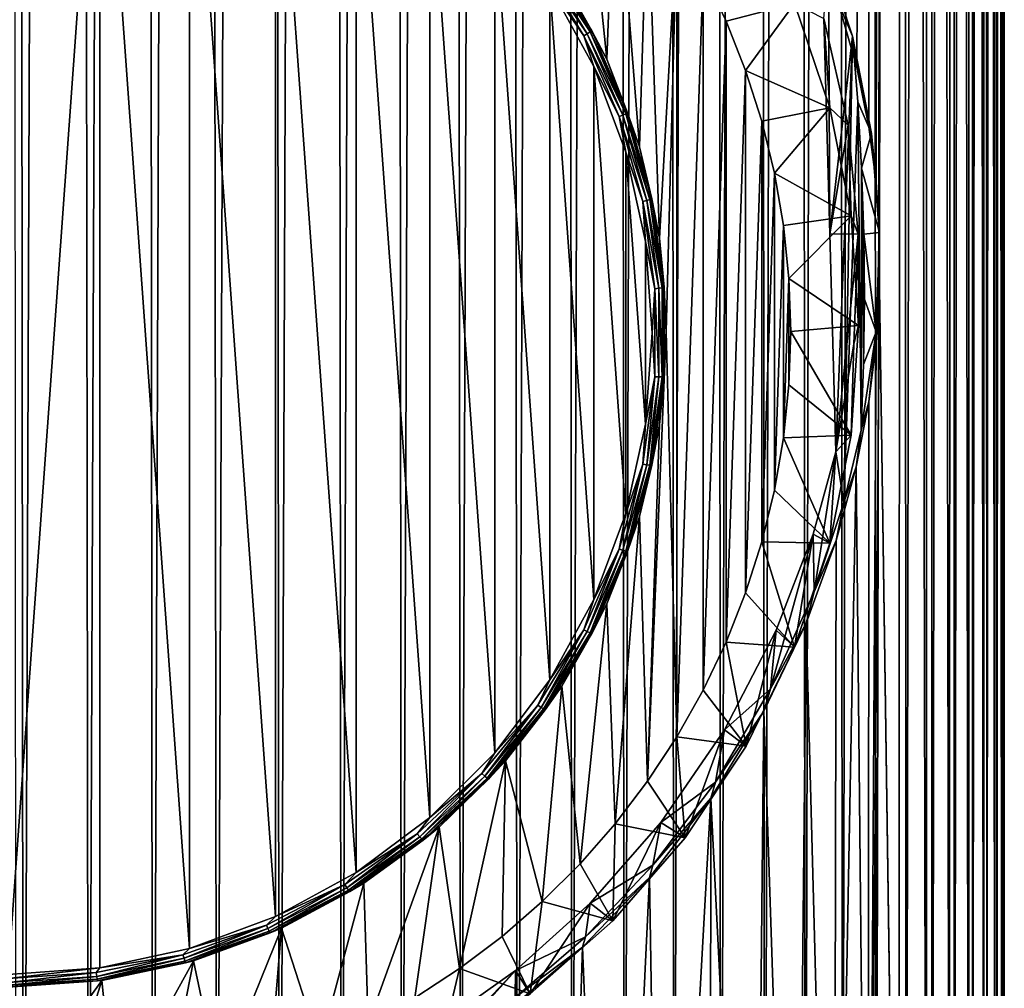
# Model space of a CAD drawing. Header units: metres. Extents: x -24 to 73, y -230 to 24.
# Tile 7 of 52: x 0 to 14, y -219 to -206. Entities that reach past the tile are written whole.
import ezdxf

# ---------------------------------------------------------------- set-up
doc = ezdxf.new("R2010")
doc.units = ezdxf.units.M
doc.layers.add('solid_SIDE_LEVER_10_541_032_SW0001', color=7, linetype='CONTINUOUS')

msp = doc.modelspace()

# ---------------------------------------------------------------- linework, layer by layer
at = {"layer": 'solid_SIDE_LEVER_10_541_032_SW0001'}
for points in [[(0, -42.940929, 271.296661), (0.109217, -228.227997, 277.766602), (0.218427, -228.228043, 277.76535)], [(0.915644, -42.941975, 271.266724), (0, -42.940929, 271.296661), (0.218427, -228.228043, 277.76535)], [(0.915644, -42.941975, 271.266724), (0.218427, -228.228043, 277.76535), (1.128956, -228.229584, 277.721466)], [(1.827367, -42.94511, 271.176971), (0.915644, -42.941975, 271.266724), (1.128956, -228.229584, 277.721466)], [(1.827367, -42.94511, 271.176971), (1.128956, -228.229584, 277.721466), (2.034698, -228.23317, 277.6185)], [(2.731265, -42.950317, 271.027832), (1.827367, -42.94511, 271.176971), (2.034698, -228.23317, 277.6185)], [(2.731265, -42.950317, 271.027832), (2.034698, -228.23317, 277.6185), (2.931814, -228.238815, 277.456818)], [(3.623467, -42.957577, 270.819916), (2.731265, -42.950317, 271.027832), (2.931814, -228.238815, 277.456818)], [(3.623467, -42.957577, 270.819916), (2.931814, -228.238815, 277.456818), (3.8165, -228.24649, 277.237122)], [(4.500153, -42.966858, 270.554138), (3.623467, -42.957577, 270.819916), (3.8165, -228.24649, 277.237122)], [(4.500153, -42.966858, 270.554138), (3.8165, -228.24649, 277.237122), (4.685004, -228.256165, 276.960358)], [(5.357568, -42.978123, 270.231628), (4.500153, -42.966858, 270.554138), (4.685004, -228.256165, 276.960358)], [(5.357568, -42.978123, 270.231628), (4.685004, -228.256165, 276.960358), (5.533646, -228.267776, 276.627716)], [(6.192042, -42.991318, 269.85376), (5.357568, -42.978123, 270.231628), (5.533646, -228.267776, 276.627716)], [(6.192042, -42.991318, 269.85376), (5.533646, -228.267776, 276.627716), (6.358826, -228.281296, 276.24057)], [(7, -43.00639, 269.42218), (6.192042, -42.991318, 269.85376), (6.358826, -228.281296, 276.24057)], [(7, -43.00639, 269.42218), (6.358826, -228.281296, 276.24057), (7.157046, -228.296661, 275.800568)], [(7.777983, -43.023273, 268.93869), (7, -43.00639, 269.42218), (7.157046, -228.296661, 275.800568)], [(7.777983, -43.023273, 268.93869), (7.157046, -228.296661, 275.800568), (7.924923, -228.313812, 275.30957)], [(8.52266, -43.041897, 268.405396), (7.777983, -43.023273, 268.93869), (7.924923, -228.313812, 275.30957)], [(8.52266, -43.041897, 268.405396), (7.924923, -228.313812, 275.30957), (8.6592, -228.332657, 274.769684)], [(9.230842, -43.06218, 267.824554), (8.52266, -43.041897, 268.405396), (8.6592, -228.332657, 274.769684)], [(9.230842, -43.06218, 267.824554), (8.6592, -228.332657, 274.769684), (9.356764, -228.353134, 274.183197)], [(9.899495, -43.084034, 267.198669), (9.230842, -43.06218, 267.824554), (9.356764, -228.353134, 274.183197)], [(9.899495, -43.084034, 267.198669), (9.356764, -228.353134, 274.183197), (10.014658, -228.375168, 273.552582)], [(10.525757, -43.107372, 266.530426), (9.899495, -43.084034, 267.198669), (10.014658, -228.375168, 273.552582)], [(10.525757, -43.107372, 266.530426), (10.014658, -228.375168, 273.552582), (10.630092, -228.398636, 272.880524)], [(11.106947, -43.132088, 265.822662), (10.525757, -43.107372, 266.530426), (10.630092, -228.398636, 272.880524)], [(11.106947, -43.132088, 265.822662), (10.630092, -228.398636, 272.880524), (11.200458, -228.423447, 272.16983)], [(11.640574, -43.158073, 265.078461), (11.106947, -43.132088, 265.822662), (11.200458, -228.423447, 272.16983)], [(11.640574, -43.158073, 265.078461), (11.200458, -228.423447, 272.16983), (11.723336, -228.449509, 271.423584)], [(12.124355, -43.185226, 264.300934), (11.640574, -43.158073, 265.078461), (11.723336, -228.449509, 271.423584)], [(12.124355, -43.185226, 264.300934), (11.723336, -228.449509, 271.423584), (12.19651, -228.4767, 270.644897)], [(12.556218, -43.213425, 263.493469), (12.124355, -43.185226, 264.300934), (12.19651, -228.4767, 270.644897)], [(12.556218, -43.213425, 263.493469), (12.19651, -228.4767, 270.644897), (12.617975, -228.504913, 269.837067)], [(12.934314, -43.242546, 262.659515), (12.556218, -43.213425, 263.493469), (12.617975, -228.504913, 269.837067)], [(12.934314, -43.242546, 262.659515), (12.617975, -228.504913, 269.837067), (12.985943, -228.534012, 269.003571)], [(13.257022, -43.272469, 261.802612), (12.934314, -43.242546, 262.659515), (12.985943, -228.534012, 269.003571)], [(13.257022, -43.272469, 261.802612), (12.985943, -228.534012, 269.003571), (13.298853, -228.563904, 268.147888)], [(13.522962, -43.303066, 260.926453), (13.257022, -43.272469, 261.802612), (13.298853, -228.563904, 268.147888)], [(13.522962, -43.303066, 260.926453), (13.298853, -228.563904, 268.147888), (13.55538, -228.594421, 267.273682)], [(13.730994, -43.334202, 260.03479), (13.522962, -43.303066, 260.926453), (13.55538, -228.594421, 267.273682)], [(13.730994, -43.334202, 260.03479), (13.55538, -228.594421, 267.273682), (13.754436, -228.625473, 266.384644)], [(13.880228, -43.365749, 259.13147), (13.730994, -43.334202, 260.03479), (13.754436, -228.625473, 266.384644)], [(13.880228, -43.365749, 259.13147), (13.754436, -228.625473, 266.384644), (13.895176, -228.656906, 265.484528)], [(13.970025, -43.397568, 258.220276), (13.880228, -43.365749, 259.13147), (13.895176, -228.656906, 265.484528)], [(13.970025, -43.397568, 258.220276), (13.895176, -228.656906, 265.484528), (13.977004, -228.688583, 264.577179)], [(14, -43.429523, 257.305206), (13.970025, -43.397568, 258.220276), (13.977004, -228.688583, 264.577179)], [(13.970025, -43.461479, 256.390106), (14, -43.429523, 257.305206), (13.999574, -228.720398, 263.666412)], [(14, -43.429523, 257.305206), (13.977004, -228.688583, 264.577179), (13.999574, -228.720398, 263.666412)], [(13.257022, -43.586575, 252.807785), (13.522962, -43.555981, 253.683945), (13.49912, -228.8461, 260.066528)], [(13.522962, -43.555981, 253.683945), (13.71203, -228.81517, 260.952362), (13.49912, -228.8461, 260.066528)], [(13.522962, -43.555981, 253.683945), (13.730994, -43.524841, 254.575607), (13.71203, -228.81517, 260.952362)], [(13.730994, -43.524841, 254.575607), (13.866805, -228.783813, 261.850159), (13.71203, -228.81517, 260.952362)], [(13.730994, -43.524841, 254.575607), (13.880228, -43.493298, 255.478943), (13.866805, -228.783813, 261.850159)], [(13.880228, -43.493298, 255.478943), (13.962789, -228.752182, 262.756134), (13.866805, -228.783813, 261.850159)], [(13.880228, -43.493298, 255.478943), (13.970025, -43.461479, 256.390106), (13.962789, -228.752182, 262.756134)], [(13.970025, -43.461479, 256.390106), (13.999574, -228.720398, 263.666412), (13.962789, -228.752182, 262.756134)], [(11.929555, -206.548859, 255.669937), (11.667206, -205.634094, 255.226807), (12.124355, -43.67382, 250.309464)], [(12.097486, -207.381577, 255.979904), (11.929555, -206.548859, 255.669937), (12.124355, -43.67382, 250.309464)], [(12.197155, -208.157379, 256.181061), (12.097486, -207.381577, 255.979904), (12.124355, -43.67382, 250.309464)], [(12.197155, -208.157379, 256.181061), (12.124355, -43.67382, 250.309464), (12.556218, -43.645622, 251.116928)], [(12.244007, -208.904129, 256.291016), (12.197155, -208.157379, 256.181061), (12.556218, -43.645622, 251.116928)], [(12.244672, -209.648987, 256.318237), (12.244007, -208.904129, 256.291016), (12.556218, -43.645622, 251.116928)], [(12.244672, -209.648987, 256.318237), (12.556218, -43.645622, 251.116928), (12.521811, -228.935104, 257.518066)], [(12.556218, -43.645622, 251.116928), (12.902745, -228.906189, 258.345734), (12.521811, -228.935104, 257.518066)], [(12.556218, -43.645622, 251.116928), (12.934314, -43.616501, 251.950897), (12.902745, -228.906189, 258.345734)], [(12.934314, -43.616501, 251.950897), (13.228976, -228.876495, 259.196411), (12.902745, -228.906189, 258.345734)], [(12.934314, -43.616501, 251.950897), (13.257022, -43.586575, 252.807785), (13.228976, -228.876495, 259.196411)], [(13.257022, -43.586575, 252.807785), (13.49912, -228.8461, 260.066528), (13.228976, -228.876495, 259.196411)], [(0, -219.293365, 245.774429), (0, -201.262253, 244.196915), (1.287945, -201.354019, 244.204941)], [(0, -219.293365, 245.774429), (1.287945, -201.354019, 244.204941), (1.287809, -219.20163, 245.766403)], [(1.287809, -219.20163, 245.766403), (1.287945, -201.354019, 244.204941), (2.549568, -218.928207, 245.742477)], [(2.549568, -218.928207, 245.742477), (1.287945, -201.354019, 244.204941), (2.549698, -201.627441, 244.228867)], [(2.549568, -218.928207, 245.742477), (2.549698, -201.627441, 244.228867), (3.759403, -218.478699, 245.703156)], [(3.759403, -218.478699, 245.703156), (2.549698, -201.627441, 244.228867), (3.759526, -202.076981, 244.268188)], [(3.759403, -218.478699, 245.703156), (3.759526, -202.076981, 244.268188), (4.892696, -217.862244, 245.649231)], [(4.892696, -217.862244, 245.649231), (3.759526, -202.076981, 244.268188), (4.89281, -202.693451, 244.322128)], [(4.892696, -217.862244, 245.649231), (4.89281, -202.693451, 244.322128), (5.926414, -217.091385, 245.581787)], [(5.926414, -217.091385, 245.581787), (4.89281, -202.693451, 244.322128), (5.926516, -203.464325, 244.389572)], [(8.039278, -202.78096, 244.530548), (8.414099, -206.432419, 244.850006), (7.781596, -205.278488, 244.749054)], [(8.039278, -202.78096, 244.530548), (8.532772, -203.344757, 244.57988), (8.414099, -206.432419, 244.850006)], [(8.532772, -203.344757, 244.57988), (8.875306, -207.664261, 244.957779), (8.414099, -206.432419, 244.850006)], [(8.532772, -203.344757, 244.57988), (8.986728, -203.941116, 244.63205), (8.875306, -207.664261, 244.957779)], [(5.926414, -217.091385, 245.581787), (5.926516, -203.464325, 244.389572), (6.839474, -216.181824, 245.502213)], [(6.839474, -216.181824, 245.502213), (5.926516, -203.464325, 244.389572), (6.839563, -204.373901, 244.469147)], [(8.986728, -203.941116, 244.63205), (9.155849, -208.94899, 245.070175), (8.875306, -207.664261, 244.957779)], [(8.986728, -203.941116, 244.63205), (9.398549, -204.566605, 244.686768), (9.155849, -208.94899, 245.070175)], [(6.839474, -216.181824, 245.502213), (6.839563, -204.373901, 244.469147), (7.613288, -215.152084, 245.412109)], [(7.613288, -215.152084, 245.412109), (6.839563, -204.373901, 244.469147), (7.613361, -205.403656, 244.559235)], [(9.398549, -204.566605, 244.686768), (9.25, -210.260376, 245.184906), (9.155849, -208.94899, 245.070175)], [(9.398549, -204.566605, 244.686768), (9.398542, -215.954163, 245.68306), (9.25, -210.260376, 245.184906)], [(9.398549, -204.566605, 244.686768), (9.766789, -205.219025, 244.743851), (9.398542, -215.954163, 245.68306)], [(7.489535, -205.007919, 244.562881), (8.139648, -206.072906, 244.656052), (7.443923, -205.042465, 244.537399)], [(7.443923, -205.042465, 244.537399), (8.090076, -206.100967, 244.63002), (7.613361, -205.403656, 244.559235)], [(8.139648, -206.072906, 244.656052), (8.090076, -206.100967, 244.63002), (7.443923, -205.042465, 244.537399)], [(7.525736, -204.978607, 244.604752), (8.178991, -206.048752, 244.69838), (7.489535, -205.007919, 244.562881)], [(8.178991, -206.048752, 244.69838), (8.139648, -206.072906, 244.656052), (7.489535, -205.007919, 244.562881)], [(7.525736, -204.978607, 244.604752), (7.548975, -204.957397, 244.65892), (8.204247, -206.030838, 244.752838)], [(7.525736, -204.978607, 244.604752), (8.204247, -206.030838, 244.752838), (8.178991, -206.048752, 244.69838)], [(7.781596, -205.278488, 244.749054), (8.204247, -206.030838, 244.752838), (7.548975, -204.957397, 244.65892)], [(11.548703, -208.887024, 257.110596), (11.465046, -205.85759, 256.845551), (11.53125, -205.081467, 256.944)], [(11.864415, -206.107224, 257.669067), (11.53125, -205.081467, 256.944), (11.667206, -205.634094, 255.226807)], [(11.548703, -208.887024, 257.110596), (11.53125, -205.081467, 256.944), (11.864415, -206.107224, 257.669067)], [(7.781596, -205.278488, 244.749054), (8.414099, -206.432419, 244.850006), (8.204247, -206.030838, 244.752838)], [(9.766789, -205.219025, 244.743851), (9.766786, -215.301743, 245.625977), (9.398542, -215.954163, 245.68306)], [(9.766789, -205.219025, 244.743851), (10.089299, -205.894592, 244.802948), (9.766786, -215.301743, 245.625977)], [(11.053658, -205.649673, 245.785339), (10.089299, -205.894592, 244.802948), (9.766789, -205.219025, 244.743851)], [(7.613288, -215.152084, 245.412109), (7.613361, -205.403656, 244.559235), (8.232134, -214.023087, 245.313339)], [(8.232134, -214.023087, 245.313339), (7.613361, -205.403656, 244.559235), (8.23219, -206.532654, 244.65802)], [(8.090076, -206.100967, 244.63002), (8.23219, -206.532654, 244.65802), (7.613361, -205.403656, 244.559235)], [(11.053658, -205.649673, 245.785339), (10.364888, -206.590775, 244.863861), (10.089299, -205.894592, 244.802948)], [(11.053658, -205.649673, 245.785339), (11.548813, -207.114502, 245.913498), (10.364888, -206.590775, 244.863861)], [(11.465046, -205.85759, 256.845551), (11.548813, -207.114502, 245.913498), (11.053658, -205.649673, 245.785339)], [(11.864415, -206.107224, 257.669067), (11.667206, -205.634094, 255.226807), (11.929555, -206.548859, 255.669937)], [(11.465046, -205.85759, 256.845551), (11.804039, -207.359573, 256.976959), (11.548813, -207.114502, 245.913498)], [(11.548703, -208.887024, 257.110596), (11.804039, -207.359573, 256.976959), (11.465046, -205.85759, 256.845551)], [(10.089299, -205.894592, 244.802948), (10.089293, -214.62619, 245.566864), (9.766786, -215.301743, 245.625977)], [(10.089299, -205.894592, 244.802948), (10.364888, -206.590775, 244.863861), (10.089293, -214.62619, 245.566864)], [(8.139648, -206.072906, 244.656052), (8.638135, -207.216171, 244.756088), (8.090076, -206.100967, 244.63002)], [(8.090076, -206.100967, 244.63002), (8.585527, -207.237274, 244.729431), (8.23219, -206.532654, 244.65802)], [(8.638135, -207.216171, 244.756088), (8.585527, -207.237274, 244.729431), (8.090076, -206.100967, 244.63002)], [(8.178991, -206.048752, 244.69838), (8.679888, -207.19754, 244.798889), (8.139648, -206.072906, 244.656052)], [(8.679888, -207.19754, 244.798889), (8.638135, -207.216171, 244.756088), (8.139648, -206.072906, 244.656052)], [(8.178991, -206.048752, 244.69838), (8.204247, -206.030838, 244.752838), (8.70669, -207.183182, 244.853653)], [(8.178991, -206.048752, 244.69838), (8.70669, -207.183182, 244.853653), (8.679888, -207.19754, 244.798889)], [(8.414099, -206.432419, 244.850006), (8.70669, -207.183182, 244.853653), (8.204247, -206.030838, 244.752838)], [(11.548703, -208.887024, 257.110596), (11.864415, -206.107224, 257.669067), (11.630439, -211.949127, 257.37851)], [(11.630439, -211.949127, 257.37851), (11.864415, -206.107224, 257.669067), (11.745809, -212.662231, 257.640533)], [(11.941332, -207.029922, 257.876587), (11.745809, -212.662231, 257.640533), (11.864415, -206.107224, 257.669067)], [(11.864415, -206.107224, 257.669067), (11.929555, -206.548859, 255.669937), (12.097486, -207.381577, 255.979904)], [(12.135042, -207.47699, 257.78891), (11.864415, -206.107224, 257.669067), (12.097486, -207.381577, 255.979904)], [(11.941332, -207.029922, 257.876587), (11.864415, -206.107224, 257.669067), (12.135042, -207.47699, 257.78891)], [(8.414099, -206.432419, 244.850006), (8.875306, -207.664261, 244.957779), (8.70669, -207.183182, 244.853653)], [(8.232134, -214.023087, 245.313339), (8.23219, -206.532654, 244.65802), (8.683392, -212.817856, 245.207901)], [(8.683392, -212.817856, 245.207901), (8.23219, -206.532654, 244.65802), (8.68343, -207.7379, 244.763458)], [(8.585527, -207.237274, 244.729431), (8.68343, -207.7379, 244.763458), (8.23219, -206.532654, 244.65802)], [(10.364888, -206.590775, 244.863861), (10.364886, -213.929993, 245.505966), (10.089293, -214.62619, 245.566864)], [(10.364888, -206.590775, 244.863861), (10.592072, -207.303848, 244.926254), (10.364886, -213.929993, 245.505966)], [(11.548813, -207.114502, 245.913498), (10.592072, -207.303848, 244.926254), (10.364888, -206.590775, 244.863861)], [(11.548813, -207.114502, 245.913498), (10.769932, -208.03093, 244.989853), (10.592072, -207.303848, 244.926254)], [(11.548813, -207.114502, 245.913498), (11.849279, -208.630875, 246.046173), (10.769932, -208.03093, 244.989853)], [(11.804039, -207.359573, 256.976959), (11.849279, -208.630875, 246.046173), (11.548813, -207.114502, 245.913498)], [(11.941332, -207.029922, 257.876587), (11.990449, -211.643677, 258.153442), (11.745809, -212.662231, 257.640533)], [(11.994853, -207.963776, 258.035461), (11.990449, -211.643677, 258.153442), (11.941332, -207.029922, 257.876587)], [(11.994853, -207.963776, 258.035461), (11.941332, -207.029922, 257.876587), (12.135042, -207.47699, 257.78891)], [(8.638135, -207.216171, 244.756088), (8.97571, -208.416412, 244.861084), (8.585527, -207.237274, 244.729431)], [(8.585527, -207.237274, 244.729431), (8.921046, -208.430206, 244.833801), (8.68343, -207.7379, 244.763458)], [(8.97571, -208.416412, 244.861084), (8.921046, -208.430206, 244.833801), (8.585527, -207.237274, 244.729431)], [(8.679888, -207.19754, 244.798889), (9.019094, -208.40358, 244.904404), (8.638135, -207.216171, 244.756088)], [(9.019094, -208.40358, 244.904404), (8.97571, -208.416412, 244.861084), (8.638135, -207.216171, 244.756088)], [(8.679888, -207.19754, 244.798889), (8.70669, -207.183182, 244.853653), (9.046944, -208.392944, 244.959488)], [(8.679888, -207.19754, 244.798889), (9.046944, -208.392944, 244.959488), (9.019094, -208.40358, 244.904404)], [(8.875306, -207.664261, 244.957779), (9.046944, -208.392944, 244.959488), (8.70669, -207.183182, 244.853653)], [(10.592072, -207.303848, 244.926254), (10.59207, -213.216934, 245.443573), (10.364886, -213.929993, 245.505966)], [(10.592072, -207.303848, 244.926254), (10.769932, -208.03093, 244.989853), (10.59207, -213.216934, 245.443573)], [(11.548703, -208.887024, 257.110596), (11.945629, -208.892624, 257.111084), (11.804039, -207.359573, 256.976959)], [(11.804039, -207.359573, 256.976959), (11.945629, -208.892624, 257.111084), (11.849279, -208.630875, 246.046173)], [(12.135042, -207.47699, 257.78891), (12.097486, -207.381577, 255.979904), (12.197155, -208.157379, 256.181061)], [(11.994853, -207.963776, 258.035461), (12.135042, -207.47699, 257.78891), (12.246851, -208.86824, 257.910645)], [(12.135042, -207.47699, 257.78891), (12.197155, -208.157379, 256.181061), (12.244007, -208.904129, 256.291016)], [(12.246851, -208.86824, 257.910645), (12.135042, -207.47699, 257.78891), (12.244007, -208.904129, 256.291016)], [(8.875306, -207.664261, 244.957779), (9.155849, -208.94899, 245.070175), (9.046944, -208.392944, 244.959488)], [(8.683392, -212.817856, 245.207901), (8.68343, -207.7379, 244.763458), (8.957871, -211.560944, 245.097931)], [(8.957871, -211.560944, 245.097931), (8.68343, -207.7379, 244.763458), (8.957891, -208.994812, 244.873428)], [(8.921046, -208.430206, 244.833801), (8.957891, -208.994812, 244.873428), (8.68343, -207.7379, 244.763458)], [(10.769932, -208.03093, 244.989853), (10.769931, -212.489838, 245.379959), (10.59207, -213.216934, 245.443573)], [(10.769932, -208.03093, 244.989853), (10.897542, -208.768219, 245.054367), (10.769931, -212.489838, 245.379959)], [(11.849279, -208.630875, 246.046173), (10.897542, -208.768219, 245.054367), (10.769932, -208.03093, 244.989853)], [(12.022438, -210.724564, 258.198456), (11.990449, -211.643677, 258.153442), (11.994853, -207.963776, 258.035461)], [(12.025202, -208.888382, 258.141052), (11.994853, -207.963776, 258.035461), (12.246851, -208.86824, 257.910645)], [(12.022438, -210.724564, 258.198456), (11.994853, -207.963776, 258.035461), (12.025202, -208.888382, 258.141052)], [(8.97571, -208.416412, 244.861084), (9.146084, -209.65126, 244.969131), (8.921046, -208.430206, 244.833801)], [(8.921046, -208.430206, 244.833801), (9.090383, -209.657532, 244.941177), (8.957891, -208.994812, 244.873428)], [(9.146084, -209.65126, 244.969131), (9.090383, -209.657532, 244.941177), (8.921046, -208.430206, 244.833801)], [(9.019094, -208.40358, 244.904404), (9.190291, -209.644394, 245.012955), (8.97571, -208.416412, 244.861084)], [(9.190291, -209.644394, 245.012955), (9.146084, -209.65126, 244.969131), (8.97571, -208.416412, 244.861084)], [(9.019094, -208.40358, 244.904404), (9.046944, -208.392944, 244.959488), (9.21867, -209.637589, 245.06839)], [(9.019094, -208.40358, 244.904404), (9.21867, -209.637589, 245.06839), (9.190291, -209.644394, 245.012955)], [(9.155849, -208.94899, 245.070175), (9.21867, -209.637589, 245.06839), (9.046944, -208.392944, 244.959488)], [(11.849279, -208.630875, 246.046173), (10.974358, -209.512604, 245.119492), (10.897542, -208.768219, 245.054367)], [(11.849279, -208.630875, 246.046173), (11.95, -210.173218, 246.181107), (10.974358, -209.512604, 245.119492)], [(11.945629, -208.892624, 257.111084), (11.95, -210.173218, 246.181107), (11.849279, -208.630875, 246.046173)], [(10.897542, -208.768219, 245.054367), (10.89754, -211.752548, 245.31546), (10.769931, -212.489838, 245.379959)], [(10.897542, -208.768219, 245.054367), (10.974358, -209.512604, 245.119492), (10.89754, -211.752548, 245.31546)], [(11.548703, -208.887024, 257.110596), (11.630439, -211.949127, 257.37851), (11.945629, -208.892624, 257.111084)], [(11.945629, -208.892624, 257.111084), (11.630439, -211.949127, 257.37851), (11.887438, -210.431061, 257.245667)], [(11.945629, -208.892624, 257.111084), (11.887438, -210.431061, 257.245667), (11.95, -210.173218, 246.181107)], [(12.022438, -210.724564, 258.198456), (12.025202, -208.888382, 258.141052), (12.034093, -209.803909, 258.194763)], [(12.025202, -208.888382, 258.141052), (12.246851, -208.86824, 257.910645), (12.198465, -210.263107, 258.032654)], [(12.034093, -209.803909, 258.194763), (12.025202, -208.888382, 258.141052), (12.198465, -210.263107, 258.032654)], [(12.198465, -210.263107, 258.032654), (12.246851, -208.86824, 257.910645), (12.244672, -209.648987, 256.318237)], [(12.246851, -208.86824, 257.910645), (12.244007, -208.904129, 256.291016), (12.244672, -209.648987, 256.318237)], [(8.957871, -211.560944, 245.097931), (8.957891, -208.994812, 244.873428), (9.049999, -210.277878, 244.985672)], [(9.090383, -209.657532, 244.941177), (9.049999, -210.277878, 244.985672), (8.957891, -208.994812, 244.873428)], [(9.155849, -208.94899, 245.070175), (9.25, -210.260376, 245.184906), (9.21867, -209.637589, 245.06839)], [(10.974358, -209.512604, 245.119492), (10.974358, -211.008163, 245.250336), (10.89754, -211.752548, 245.31546)], [(10.974358, -209.512604, 245.119492), (11.000002, -210.260376, 245.184906), (10.974358, -211.008163, 245.250336)], [(11.95, -210.173218, 246.181107), (11.000002, -210.260376, 245.184906), (10.974358, -209.512604, 245.119492)], [(9.090383, -209.657532, 244.941177), (9.090383, -210.896393, 245.049561), (9.049999, -210.277878, 244.985672)], [(9.146084, -209.65126, 244.969131), (9.146084, -210.89772, 245.078171), (9.090383, -209.657532, 244.941177)], [(9.146084, -210.89772, 245.078171), (9.090383, -210.896393, 245.049561), (9.090383, -209.657532, 244.941177)], [(9.190291, -209.644394, 245.012955), (9.190291, -210.896866, 245.122543), (9.146084, -209.65126, 244.969131)], [(9.190291, -210.896866, 245.122543), (9.146084, -210.89772, 245.078171), (9.146084, -209.65126, 244.969131)], [(9.190291, -209.644394, 245.012955), (9.21867, -209.637589, 245.06839), (9.21867, -210.893936, 245.178299)], [(9.190291, -209.644394, 245.012955), (9.21867, -210.893936, 245.178299), (9.190291, -210.896866, 245.122543)], [(9.25, -210.260376, 245.184906), (9.21867, -210.893936, 245.178299), (9.21867, -209.637589, 245.06839)], [(12.244672, -209.648987, 256.318237), (12.521811, -228.935104, 257.518066), (12.087786, -228.963074, 256.716919)], [(12.198294, -210.419876, 256.262115), (12.244672, -209.648987, 256.318237), (12.087786, -228.963074, 256.716919)], [(12.198465, -210.263107, 258.032654), (12.244672, -209.648987, 256.318237), (12.198294, -210.419876, 256.262115)], [(12.022438, -210.724564, 258.198456), (12.034093, -209.803909, 258.194763), (12.198465, -210.263107, 258.032654)], [(9.090383, -210.896393, 245.049561), (8.957871, -211.560944, 245.097931), (9.049999, -210.277878, 244.985672)], [(8.986722, -216.579651, 245.737778), (9.155849, -211.571777, 245.299637), (9.25, -210.260376, 245.184906)], [(9.398542, -215.954163, 245.68306), (8.986722, -216.579651, 245.737778), (9.25, -210.260376, 245.184906)], [(9.25, -210.260376, 245.184906), (9.155849, -211.571777, 245.299637), (9.21867, -210.893936, 245.178299)], [(11.849279, -211.715576, 246.31604), (10.974358, -211.008163, 245.250336), (11.000002, -210.260376, 245.184906)], [(11.95, -210.173218, 246.181107), (11.849279, -211.715576, 246.31604), (11.000002, -210.260376, 245.184906)], [(11.887438, -210.431061, 257.245667), (11.849279, -211.715576, 246.31604), (11.95, -210.173218, 246.181107)], [(12.198465, -210.263107, 258.032654), (12.09622, -211.246643, 256.112701), (11.990449, -211.643677, 258.153442)], [(12.022438, -210.724564, 258.198456), (12.198465, -210.263107, 258.032654), (11.990449, -211.643677, 258.153442)], [(12.198465, -210.263107, 258.032654), (12.198294, -210.419876, 256.262115), (12.09622, -211.246643, 256.112701)], [(11.887438, -210.431061, 257.245667), (11.630439, -211.949127, 257.37851), (11.849279, -211.715576, 246.31604)], [(12.09622, -211.246643, 256.112701), (12.198294, -210.419876, 256.262115), (12.087786, -228.963074, 256.716919)], [(9.090383, -210.896393, 245.049561), (8.921046, -212.123718, 245.156937), (8.957871, -211.560944, 245.097931)], [(8.97571, -212.132568, 245.186203), (8.921046, -212.123718, 245.156937), (9.090383, -210.896393, 245.049561)], [(9.146084, -210.89772, 245.078171), (8.97571, -212.132568, 245.186203), (9.090383, -210.896393, 245.049561)], [(9.019094, -212.13768, 245.231094), (8.97571, -212.132568, 245.186203), (9.146084, -210.89772, 245.078171)], [(9.190291, -210.896866, 245.122543), (9.046944, -212.138596, 245.287201), (9.019094, -212.13768, 245.231094)], [(9.190291, -210.896866, 245.122543), (9.019094, -212.13768, 245.231094), (9.146084, -210.89772, 245.078171)], [(9.155849, -211.571777, 245.299637), (9.046944, -212.138596, 245.287201), (9.21867, -210.893936, 245.178299)], [(9.190291, -210.896866, 245.122543), (9.21867, -210.893936, 245.178299), (9.046944, -212.138596, 245.287201)], [(11.849279, -211.715576, 246.31604), (10.89754, -211.752548, 245.31546), (10.974358, -211.008163, 245.250336)], [(11.92002, -212.16217, 255.850449), (12.09622, -211.246643, 256.112701), (12.087786, -228.963074, 256.716919)], [(11.990449, -211.643677, 258.153442), (12.09622, -211.246643, 256.112701), (11.92002, -212.16217, 255.850449)], [(8.921046, -212.123718, 245.156937), (8.683392, -212.817856, 245.207901), (8.957871, -211.560944, 245.097931)], [(9.155849, -211.571777, 245.299637), (8.875306, -212.856506, 245.412048), (9.046944, -212.138596, 245.287201)], [(8.986722, -216.579651, 245.737778), (8.875306, -212.856506, 245.412048), (9.155849, -211.571777, 245.299637)], [(11.745809, -212.662231, 257.640533), (11.990449, -211.643677, 258.153442), (11.92002, -212.16217, 255.850449)], [(11.548813, -213.231949, 246.448715), (10.769931, -212.489838, 245.379959), (10.89754, -211.752548, 245.31546)], [(11.849279, -211.715576, 246.31604), (11.548813, -213.231949, 246.448715), (10.89754, -211.752548, 245.31546)], [(11.630439, -211.949127, 257.37851), (11.548813, -213.231949, 246.448715), (11.849279, -211.715576, 246.31604)], [(11.630439, -211.949127, 257.37851), (11.32761, -213.918762, 256.876434), (11.313563, -213.104691, 256.82312)], [(11.630439, -211.949127, 257.37851), (11.313563, -213.104691, 256.82312), (11.548813, -213.231949, 246.448715)], [(11.630439, -211.949127, 257.37851), (11.745809, -212.662231, 257.640533), (11.32761, -213.918762, 256.876434)], [(8.921046, -212.123718, 245.156937), (8.585527, -213.31665, 245.261307), (8.683392, -212.817856, 245.207901)], [(8.638135, -213.332794, 245.291214), (8.585527, -213.31665, 245.261307), (8.921046, -212.123718, 245.156937)], [(8.97571, -212.132568, 245.186203), (8.638135, -213.332794, 245.291214), (8.921046, -212.123718, 245.156937)], [(8.679888, -213.343719, 245.336609), (8.638135, -213.332794, 245.291214), (8.97571, -212.132568, 245.186203)], [(9.019094, -212.13768, 245.231094), (8.679888, -213.343719, 245.336609), (8.97571, -212.132568, 245.186203)], [(9.019094, -212.13768, 245.231094), (8.70669, -213.348343, 245.393036), (8.679888, -213.343719, 245.336609)], [(9.019094, -212.13768, 245.231094), (9.046944, -212.138596, 245.287201), (8.70669, -213.348343, 245.393036)], [(8.875306, -212.856506, 245.412048), (8.70669, -213.348343, 245.393036), (9.046944, -212.138596, 245.287201)], [(11.92002, -212.16217, 255.850449), (12.087786, -228.963074, 256.716919), (11.602512, -228.990005, 255.945694)], [(11.639203, -213.196869, 255.448822), (11.92002, -212.16217, 255.850449), (11.602512, -228.990005, 255.945694)], [(11.745809, -212.662231, 257.640533), (11.92002, -212.16217, 255.850449), (11.639203, -213.196869, 255.448822)], [(11.548813, -213.231949, 246.448715), (10.59207, -213.216934, 245.443573), (10.769931, -212.489838, 245.379959)], [(11.32761, -213.918762, 256.876434), (11.745809, -212.662231, 257.640533), (11.639203, -213.196869, 255.448822)], [(8.585527, -213.31665, 245.261307), (8.232134, -214.023087, 245.313339), (8.683392, -212.817856, 245.207901)], [(8.875306, -212.856506, 245.412048), (8.414099, -214.088333, 245.519821), (8.70669, -213.348343, 245.393036)], [(8.532763, -217.17601, 245.789948), (8.414099, -214.088333, 245.519821), (8.875306, -212.856506, 245.412048)], [(8.986722, -216.579651, 245.737778), (8.532763, -217.17601, 245.789948), (8.875306, -212.856506, 245.412048)], [(11.313563, -213.104691, 256.82312), (11.32761, -213.918762, 256.876434), (10.714613, -215.28009, 255.940048)], [(11.313563, -213.104691, 256.82312), (10.714613, -215.28009, 255.940048), (10.794312, -214.458176, 256.028748)], [(11.313563, -213.104691, 256.82312), (10.794312, -214.458176, 256.028748), (11.053658, -214.696777, 246.576859)], [(11.313563, -213.104691, 256.82312), (11.053658, -214.696777, 246.576859), (11.548813, -213.231949, 246.448715)], [(11.215207, -214.357819, 254.889328), (11.639203, -213.196869, 255.448822), (11.602512, -228.990005, 255.945694)], [(11.32761, -213.918762, 256.876434), (11.639203, -213.196869, 255.448822), (11.215207, -214.357819, 254.889328)], [(8.585527, -213.31665, 245.261307), (8.090076, -214.452957, 245.360718), (8.232134, -214.023087, 245.313339)], [(8.139648, -214.476059, 245.391235), (8.090076, -214.452957, 245.360718), (8.585527, -213.31665, 245.261307)], [(8.638135, -213.332794, 245.291214), (8.139648, -214.476059, 245.391235), (8.585527, -213.31665, 245.261307)], [(8.178991, -214.492508, 245.437119), (8.139648, -214.476059, 245.391235), (8.638135, -213.332794, 245.291214)], [(8.679888, -213.343719, 245.336609), (8.178991, -214.492508, 245.437119), (8.638135, -213.332794, 245.291214)], [(8.679888, -213.343719, 245.336609), (8.204247, -214.500687, 245.493851), (8.178991, -214.492508, 245.437119)], [(8.679888, -213.343719, 245.336609), (8.70669, -213.348343, 245.393036), (8.204247, -214.500687, 245.493851)], [(8.414099, -214.088333, 245.519821), (8.204247, -214.500687, 245.493851), (8.70669, -213.348343, 245.393036)], [(11.053658, -214.696777, 246.576859), (10.364886, -213.929993, 245.505966), (10.59207, -213.216934, 245.443573)], [(11.548813, -213.231949, 246.448715), (11.053658, -214.696777, 246.576859), (10.59207, -213.216934, 245.443573)], [(8.090076, -214.452957, 245.360718), (7.613288, -215.152084, 245.412109), (8.232134, -214.023087, 245.313339)], [(11.053658, -214.696777, 246.576859), (10.089293, -214.62619, 245.566864), (10.364886, -213.929993, 245.505966)], [(10.714613, -215.28009, 255.940048), (11.32761, -213.918762, 256.876434), (11.215207, -214.357819, 254.889328)], [(8.414099, -214.088333, 245.519821), (7.781596, -215.242279, 245.620773), (8.204247, -214.500687, 245.493851)], [(8.039268, -217.739822, 245.839279), (7.781596, -215.242279, 245.620773), (8.414099, -214.088333, 245.519821)], [(8.532763, -217.17601, 245.789948), (8.039268, -217.739822, 245.839279), (8.414099, -214.088333, 245.519821)], [(8.090076, -214.452957, 245.360718), (7.443923, -215.511459, 245.453323), (7.613288, -215.152084, 245.412109)], [(7.489535, -215.541061, 245.484421), (7.443923, -215.511459, 245.453323), (8.090076, -214.452957, 245.360718)], [(8.139648, -214.476059, 245.391235), (7.489535, -215.541061, 245.484421), (8.090076, -214.452957, 245.360718)], [(10.794312, -214.458176, 256.028748), (10.714613, -215.28009, 255.940048), (10.067108, -215.856461, 255.096313)], [(10.794312, -214.458176, 256.028748), (10.067108, -215.856461, 255.096313), (10.372171, -216.085327, 246.698349)], [(10.794312, -214.458176, 256.028748), (10.372171, -216.085327, 246.698349), (11.053658, -214.696777, 246.576859)], [(10.622784, -215.596329, 254.192841), (11.215207, -214.357819, 254.889328), (11.068048, -229.015778, 255.207672)], [(10.714613, -215.28009, 255.940048), (11.215207, -214.357819, 254.889328), (10.622784, -215.596329, 254.192841)], [(11.215207, -214.357819, 254.889328), (11.602512, -228.990005, 255.945694), (11.068048, -229.015778, 255.207672)], [(7.525736, -215.562653, 245.530746), (7.489535, -215.541061, 245.484421), (8.139648, -214.476059, 245.391235)], [(8.178991, -214.492508, 245.437119), (7.525736, -215.562653, 245.530746), (8.139648, -214.476059, 245.391235)], [(8.178991, -214.492508, 245.437119), (7.548975, -215.574142, 245.587769), (7.525736, -215.562653, 245.530746)], [(8.178991, -214.492508, 245.437119), (8.204247, -214.500687, 245.493851), (7.548975, -215.574142, 245.587769)], [(7.781596, -215.242279, 245.620773), (7.548975, -215.574142, 245.587769), (8.204247, -214.500687, 245.493851)], [(10.372171, -216.085327, 246.698349), (9.766786, -215.301743, 245.625977), (10.089293, -214.62619, 245.566864)], [(11.053658, -214.696777, 246.576859), (10.372171, -216.085327, 246.698349), (10.089293, -214.62619, 245.566864)], [(7.443923, -215.511459, 245.453323), (6.839474, -216.181824, 245.502213), (7.613288, -215.152084, 245.412109)], [(7.781596, -215.242279, 245.620773), (6.990676, -216.2948, 245.71286), (7.548975, -215.574142, 245.587769)], [(7.507994, -218.269058, 245.885574), (6.990676, -216.2948, 245.71286), (7.781596, -215.242279, 245.620773)], [(8.039268, -217.739822, 245.839279), (7.507994, -218.269058, 245.885574), (7.781596, -215.242279, 245.620773)], [(9.940576, -216.590424, 254.969345), (10.714613, -215.28009, 255.940048), (10.622784, -215.596329, 254.192841)], [(10.067108, -215.856461, 255.096313), (10.714613, -215.28009, 255.940048), (9.940576, -216.590424, 254.969345)], [(10.372171, -216.085327, 246.698349), (9.398542, -215.954163, 245.68306), (9.766786, -215.301743, 245.625977)], [(7.443923, -215.511459, 245.453323), (6.659102, -216.472458, 245.537399), (6.839474, -216.181824, 245.502213)], [(6.699906, -216.50795, 245.569), (6.659102, -216.472458, 245.537399), (7.443923, -215.511459, 245.453323)], [(7.489535, -215.541061, 245.484421), (6.699906, -216.50795, 245.569), (7.443923, -215.511459, 245.453323)], [(6.73229, -216.534225, 245.615738), (6.699906, -216.50795, 245.569), (7.489535, -215.541061, 245.484421)], [(7.525736, -215.562653, 245.530746), (6.73229, -216.534225, 245.615738), (7.489535, -215.541061, 245.484421)], [(7.525736, -215.562653, 245.530746), (6.753079, -216.548706, 245.673035), (6.73229, -216.534225, 245.615738)], [(7.525736, -215.562653, 245.530746), (7.548975, -215.574142, 245.587769), (6.753079, -216.548706, 245.673035)], [(6.990676, -216.2948, 245.71286), (6.753079, -216.548706, 245.673035), (7.548975, -215.574142, 245.587769)], [(9.874648, -216.816147, 253.429672), (10.622784, -215.596329, 254.192841), (10.486657, -229.040283, 254.505981)], [(9.940576, -216.590424, 254.969345), (10.622784, -215.596329, 254.192841), (9.874648, -216.816147, 253.429672)], [(10.622784, -215.596329, 254.192841), (11.068048, -229.015778, 255.207672), (10.486657, -229.040283, 254.505981)], [(9.515834, -217.374237, 246.811111), (8.986722, -216.579651, 245.737778), (9.398542, -215.954163, 245.68306)], [(10.067108, -215.856461, 255.096313), (9.940576, -216.590424, 254.969345), (9.175454, -217.160599, 254.15712)], [(10.067108, -215.856461, 255.096313), (9.175454, -217.160599, 254.15712), (9.515834, -217.374237, 246.811111)], [(10.372171, -216.085327, 246.698349), (9.515834, -217.374237, 246.811111), (9.398542, -215.954163, 245.68306)], [(10.067108, -215.856461, 255.096313), (9.515834, -217.374237, 246.811111), (10.372171, -216.085327, 246.698349)], [(6.659102, -216.472458, 245.537399), (5.926414, -217.091385, 245.581787), (6.839474, -216.181824, 245.502213)], [(6.990676, -216.2948, 245.71286), (6.05747, -217.224457, 245.794189), (6.753079, -216.548706, 245.673035)], [(6.343382, -219.212921, 245.968155), (6.05747, -217.224457, 245.794189), (6.990676, -216.2948, 245.71286)], [(6.942068, -218.760651, 245.928589), (6.343382, -219.212921, 245.968155), (6.990676, -216.2948, 245.71286)], [(7.507994, -218.269058, 245.885574), (6.942068, -218.760651, 245.928589), (6.990676, -216.2948, 245.71286)], [(6.659102, -216.472458, 245.537399), (5.750236, -217.318054, 245.611374), (5.926414, -217.091385, 245.581787)], [(5.78547, -217.358719, 245.643433), (5.750236, -217.318054, 245.611374), (6.659102, -216.472458, 245.537399)], [(6.699906, -216.50795, 245.569), (5.78547, -217.358719, 245.643433), (6.659102, -216.472458, 245.537399)], [(5.813435, -217.389114, 245.690536), (5.78547, -217.358719, 245.643433), (6.699906, -216.50795, 245.569)], [(6.73229, -216.534225, 245.615738), (5.813435, -217.389114, 245.690536), (6.699906, -216.50795, 245.569)], [(6.73229, -216.534225, 245.615738), (5.831386, -217.406235, 245.748047), (5.813435, -217.389114, 245.690536)], [(6.73229, -216.534225, 245.615738), (6.753079, -216.548706, 245.673035), (5.831386, -217.406235, 245.748047)], [(6.05747, -217.224457, 245.794189), (5.831386, -217.406235, 245.748047), (6.753079, -216.548706, 245.673035)], [(9.515834, -217.374237, 246.811111), (8.532763, -217.17601, 245.789948), (8.986722, -216.579651, 245.737778)], [(9.061135, -217.758606, 254.06543), (9.940576, -216.590424, 254.969345), (9.874648, -216.816147, 253.429672)], [(9.175454, -217.160599, 254.15712), (9.940576, -216.590424, 254.969345), (9.061135, -217.758606, 254.06543)], [(9.011791, -217.934052, 252.678604), (9.874648, -216.816147, 253.429672), (9.193147, -229.085068, 253.223312)], [(9.061135, -217.758606, 254.06543), (9.874648, -216.816147, 253.429672), (9.011791, -217.934052, 252.678604)], [(9.874648, -216.816147, 253.429672), (9.860806, -229.063416, 253.843597), (9.193147, -229.085068, 253.223312)], [(9.874648, -216.816147, 253.429672), (10.486657, -229.040283, 254.505981), (9.860806, -229.063416, 253.843597)], [(5.750236, -217.318054, 245.611374), (4.892696, -217.862244, 245.649231), (5.926414, -217.091385, 245.581787)], [(6.05747, -217.224457, 245.794189), (5.000925, -218.01236, 245.863129), (5.831386, -217.406235, 245.748047)], [(5.060653, -219.98999, 246.036148), (5.000925, -218.01236, 245.863129), (6.05747, -217.224457, 245.794189)], [(5.715493, -219.623184, 246.004044), (5.060653, -219.98999, 246.036148), (6.05747, -217.224457, 245.794189)], [(6.343382, -219.212921, 245.968155), (5.715493, -219.623184, 246.004044), (6.05747, -217.224457, 245.794189)], [(8.499049, -218.541779, 246.913254), (8.039268, -217.739822, 245.839279), (8.532763, -217.17601, 245.789948)], [(9.175454, -217.160599, 254.15712), (9.061135, -217.758606, 254.06543), (8.181956, -218.293045, 253.303162)], [(9.175454, -217.160599, 254.15712), (8.181956, -218.293045, 253.303162), (8.499049, -218.541779, 246.913254)], [(9.175454, -217.160599, 254.15712), (8.499049, -218.541779, 246.913254), (9.515834, -217.374237, 246.811111)], [(9.515834, -217.374237, 246.811111), (8.499049, -218.541779, 246.913254), (8.532763, -217.17601, 245.789948)], [(5.750236, -217.318054, 245.611374), (4.734253, -218.032486, 245.673889), (4.892696, -217.862244, 245.649231)], [(4.763263, -218.07753, 245.706329), (4.734253, -218.032486, 245.673889), (5.750236, -217.318054, 245.611374)], [(5.78547, -217.358719, 245.643433), (4.763263, -218.07753, 245.706329), (5.750236, -217.318054, 245.611374)], [(4.786286, -218.111389, 245.753723), (4.763263, -218.07753, 245.706329), (5.78547, -217.358719, 245.643433)], [(5.813435, -217.389114, 245.690536), (4.786286, -218.111389, 245.753723), (5.78547, -217.358719, 245.643433)], [(5.813435, -217.389114, 245.690536), (4.801065, -218.130737, 245.811432), (4.786286, -218.111389, 245.753723)], [(5.813435, -217.389114, 245.690536), (5.831386, -217.406235, 245.748047), (4.801065, -218.130737, 245.811432)], [(5.000925, -218.01236, 245.863129), (4.801065, -218.130737, 245.811432), (5.831386, -217.406235, 245.748047)], [(8.499049, -218.541779, 246.913254), (7.507994, -218.269058, 245.885574), (8.039268, -217.739822, 245.839279)], [(8.113875, -218.766083, 253.264893), (9.061135, -217.758606, 254.06543), (9.011791, -217.934052, 252.678604)], [(8.181956, -218.293045, 253.303162), (9.061135, -217.758606, 254.06543), (8.113875, -218.766083, 253.264893)], [(4.734253, -218.032486, 245.673889), (3.759403, -218.478699, 245.703156), (4.892696, -217.862244, 245.649231)], [(4.734253, -218.032486, 245.673889), (3.630081, -218.602448, 245.723755), (3.759403, -218.478699, 245.703156)], [(3.652324, -218.650986, 245.7565), (3.630081, -218.602448, 245.723755), (4.734253, -218.032486, 245.673889)], [(4.763263, -218.07753, 245.706329), (3.652324, -218.650986, 245.7565), (4.734253, -218.032486, 245.673889)], [(5.000925, -218.01236, 245.863129), (3.842582, -218.642456, 245.918243), (4.801065, -218.130737, 245.811432)], [(4.382514, -220.311264, 246.064255), (3.842582, -218.642456, 245.918243), (5.000925, -218.01236, 245.863129)], [(5.060653, -219.98999, 246.036148), (4.382514, -220.311264, 246.064255), (5.000925, -218.01236, 245.863129)], [(8.074746, -218.912247, 251.989517), (9.011791, -217.934052, 252.678604), (8.486511, -229.105179, 252.647766)], [(8.113875, -218.766083, 253.264893), (9.011791, -217.934052, 252.678604), (8.074746, -218.912247, 251.989517)], [(9.011791, -217.934052, 252.678604), (9.193147, -229.085068, 253.223312), (8.486511, -229.105179, 252.647766)], [(3.669978, -218.687622, 245.804138), (3.652324, -218.650986, 245.7565), (4.763263, -218.07753, 245.706329)], [(4.786286, -218.111389, 245.753723), (3.669978, -218.687622, 245.804138), (4.763263, -218.07753, 245.706329)], [(4.786286, -218.111389, 245.753723), (3.68131, -218.70874, 245.862015), (3.669978, -218.687622, 245.804138)], [(4.786286, -218.111389, 245.753723), (4.801065, -218.130737, 245.811432), (3.68131, -218.70874, 245.862015)], [(3.842582, -218.642456, 245.918243), (3.68131, -218.70874, 245.862015), (4.801065, -218.130737, 245.811432)], [(7.338976, -219.568237, 247.003067), (6.942068, -218.760651, 245.928589), (7.507994, -218.269058, 245.885574)], [(8.181956, -218.293045, 253.303162), (8.113875, -218.766083, 253.264893), (7.129571, -219.241302, 252.56749)], [(8.181956, -218.293045, 253.303162), (7.129571, -219.241302, 252.56749), (7.338976, -219.568237, 247.003067)], [(8.499049, -218.541779, 246.913254), (7.338976, -219.568237, 247.003067), (7.507994, -218.269058, 245.885574)], [(8.181956, -218.293045, 253.303162), (7.338976, -219.568237, 247.003067), (8.499049, -218.541779, 246.913254)], [(3.630081, -218.602448, 245.723755), (2.458287, -219.017319, 245.76004), (2.549568, -218.928207, 245.742477)], [(2.47335, -219.068405, 245.793015), (2.458287, -219.017319, 245.76004), (3.630081, -218.602448, 245.723755)], [(3.652324, -218.650986, 245.7565), (2.47335, -219.068405, 245.793015), (3.630081, -218.602448, 245.723755)], [(3.630081, -218.602448, 245.723755), (2.549568, -218.928207, 245.742477), (3.759403, -218.478699, 245.703156)], [(2.485305, -219.10704, 245.840836), (2.47335, -219.068405, 245.793015), (3.652324, -218.650986, 245.7565)], [(3.669978, -218.687622, 245.804138), (2.485305, -219.10704, 245.840836), (3.652324, -218.650986, 245.7565)], [(3.669978, -218.687622, 245.804138), (2.492979, -219.129471, 245.898819), (2.485305, -219.10704, 245.840836)], [(3.669978, -218.687622, 245.804138), (3.68131, -218.70874, 245.862015), (2.492979, -219.129471, 245.898819)], [(2.606036, -219.101913, 245.95845), (2.492979, -219.129471, 245.898819), (3.68131, -218.70874, 245.862015)], [(3.842582, -218.642456, 245.918243), (2.606036, -219.101913, 245.95845), (3.68131, -218.70874, 245.862015)], [(2.967822, -220.812149, 246.108078), (2.606036, -219.101913, 245.95845), (3.842582, -218.642456, 245.918243)], [(3.683601, -220.585831, 246.088272), (2.967822, -220.812149, 246.108078), (3.842582, -218.642456, 245.918243)], [(4.382514, -220.311264, 246.064255), (3.683601, -220.585831, 246.088272), (3.842582, -218.642456, 245.918243)], [(7.338976, -219.568237, 247.003067), (6.343382, -219.212921, 245.968155), (6.942068, -218.760651, 245.928589)], [(7.124781, -219.616623, 252.577454), (8.113875, -218.766083, 253.264893), (8.074746, -218.912247, 251.989517)], [(7.129571, -219.241302, 252.56749), (8.113875, -218.766083, 253.264893), (7.124781, -219.616623, 252.577454)], [(2.458287, -219.017319, 245.76004), (1.240699, -219.269379, 245.782104), (1.287809, -219.20163, 245.766403)], [(1.248302, -219.321991, 245.815201), (1.240699, -219.269379, 245.782104), (2.458287, -219.017319, 245.76004)], [(2.47335, -219.068405, 245.793015), (1.248302, -219.321991, 245.815201), (2.458287, -219.017319, 245.76004)], [(2.458287, -219.017319, 245.76004), (1.287809, -219.20163, 245.766403), (2.549568, -218.928207, 245.742477)], [(7.093471, -219.743347, 251.384949), (8.074746, -218.912247, 251.989517), (7.743896, -229.123627, 252.1194)], [(7.124781, -219.616623, 252.577454), (8.074746, -218.912247, 251.989517), (7.093471, -219.743347, 251.384949)], [(8.074746, -218.912247, 251.989517), (8.486511, -229.105179, 252.647766), (7.743896, -229.123627, 252.1194)], [(1.254335, -219.361877, 245.863129), (1.248302, -219.321991, 245.815201), (2.47335, -219.068405, 245.793015)], [(2.485305, -219.10704, 245.840836), (1.254335, -219.361877, 245.863129), (2.47335, -219.068405, 245.793015)], [(2.485305, -219.10704, 245.840836), (1.258209, -219.385086, 245.921173), (1.254335, -219.361877, 245.863129)], [(2.485305, -219.10704, 245.840836), (2.492979, -219.129471, 245.898819), (1.258209, -219.385086, 245.921173)], [(1.316405, -219.381393, 245.982895), (1.258209, -219.385086, 245.921173), (2.492979, -219.129471, 245.898819)], [(2.606036, -219.101913, 245.95845), (1.316405, -219.381393, 245.982895), (2.492979, -219.129471, 245.898819)], [(1.497872, -221.116455, 246.134689), (1.316405, -219.381393, 245.982895), (2.606036, -219.101913, 245.95845)], [(2.237972, -220.989334, 246.123566), (1.497872, -221.116455, 246.134689), (2.606036, -219.101913, 245.95845)], [(2.967822, -220.812149, 246.108078), (2.237972, -220.989334, 246.123566), (2.606036, -219.101913, 245.95845)], [(0, -219.353912, 245.78949), (0, -219.293365, 245.774429), (1.287809, -219.20163, 245.766403)], [(1.240699, -219.269379, 245.782104), (0, -219.353912, 245.78949), (1.287809, -219.20163, 245.766403)], [(0, -219.407059, 245.822647), (0, -219.353912, 245.78949), (1.240699, -219.269379, 245.782104)], [(1.248302, -219.321991, 245.815201), (0, -219.407059, 245.822647), (1.240699, -219.269379, 245.782104)], [(6.055219, -220.436295, 247.07901), (5.715493, -219.623184, 246.004044), (6.343382, -219.212921, 245.968155)], [(7.129571, -219.241302, 252.56749), (6.112186, -220.320724, 252.001892), (6.046582, -220.014664, 251.956467)], [(7.129571, -219.241302, 252.56749), (6.046582, -220.014664, 251.956467), (6.055219, -220.436295, 247.07901)], [(7.338976, -219.568237, 247.003067), (6.055219, -220.436295, 247.07901), (6.343382, -219.212921, 245.968155)], [(7.129571, -219.241302, 252.56749), (6.055219, -220.436295, 247.07901), (7.338976, -219.568237, 247.003067)], [(7.129571, -219.241302, 252.56749), (7.124781, -219.616623, 252.577454), (6.112186, -220.320724, 252.001892)], [(0, -219.447342, 245.870605), (0, -219.407059, 245.822647), (1.248302, -219.321991, 245.815201)], [(1.254335, -219.361877, 245.863129), (0, -219.447342, 245.870605), (1.248302, -219.321991, 245.815201)], [(1.254335, -219.361877, 245.863129), (1.258209, -219.385086, 245.921173), (0, -219.47081, 245.92868)], [(1.254335, -219.361877, 245.863129), (0, -219.47081, 245.92868), (0, -219.447342, 245.870605)], [(1.316405, -219.381393, 245.982895), (0, -219.475174, 245.991104), (1.258209, -219.385086, 245.921173)], [(0, -221.218521, 246.143631), (0, -219.475174, 245.991104), (1.316405, -219.381393, 245.982895)], [(0.750666, -221.192978, 246.141388), (0, -221.218521, 246.143631), (1.316405, -219.381393, 245.982895)], [(0, -219.475174, 245.991104), (0, -219.47081, 245.92868), (1.258209, -219.385086, 245.921173)], [(1.497872, -221.116455, 246.134689), (0.750666, -221.192978, 246.141388), (1.316405, -219.381393, 245.982895)]]:
    msp.add_3dface(points, dxfattribs=at)

doc.saveas('drawing.dxf')
